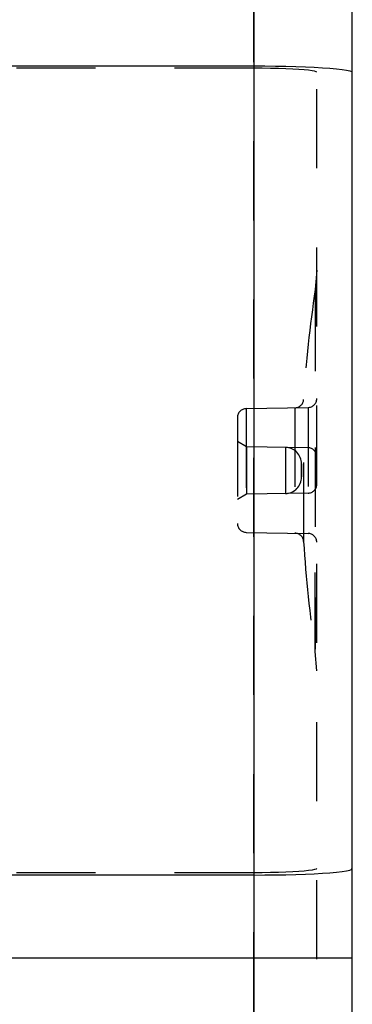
# Model space of a CAD drawing. Header units: inches. Extents: x 0 to 56.7, y 0 to 36.7.
# Tile 28 of 50: x 52.9 to 54.2, y 4.5 to 8.4. Entities that reach past the tile are written whole.
import ezdxf

# ---------------------------------------------------------------- set-up
doc = ezdxf.new("R2010")
doc.units = ezdxf.units.IN
doc.header["$LTSCALE"] = 3.116667
doc.header["$MEASUREMENT"] = 0
doc.linetypes.add('HIDDEN', pattern=[0.2, 0.1, -0.1])
doc.layers.add('_145643', color=7, linetype='CONTINUOUS')

msp = doc.modelspace()

# ---------------------------------------------------------------- linework, layer by layer
at = {"layer": '_145643', "color": 9, "linetype": 'Continuous'}
for p, q in [((53.8347, 10.8182), (53.8347, 2.446)), ((50.583, 8.2271), (53.8347, 8.2262)), ((53.8347, 5.038), (50.583, 5.0371)), ((50.583, 4.7118), (54.223, 4.7118))]:
    msp.add_line(p, q, dxfattribs=at)
at = {"layer": '_145643', "color": 8, "linetype": 'HIDDEN'}
for p, q in [((54.083, 2.836), (54.083, 10.4282)), ((53.8341, 8.5524), (53.8341, 4.7118)), ((53.8341, 8.2171), (50.1179, 8.2181)), ((54.083, 7.4211), (54.0773, 7.3455)), ((54.0773, 7.3455), (54.0773, 6.1866)), ((54.0773, 7.3222), (54.0773, 7.2995)), ((54.0773, 7.2695), (54.0773, 7.2324)), ((54.0773, 7.0843), (54.0773, 7.0238)), ((54.0314, 6.3521), (54.0314, 6.9121)), ((53.8049, 6.8758), (54.0487, 6.8801)), ((53.8049, 6.8758), (53.8049, 6.3883)), ((53.997, 6.8792), (53.997, 6.385)), ((54.0487, 6.8801), (54.0487, 6.3841)), ((53.7705, 6.8408), (53.7705, 6.4233)), ((53.8055, 6.7258), (53.7705, 6.746)), ((54.0487, 6.7216), (53.8055, 6.7258)), ((53.8055, 6.7258), (53.8055, 6.5383)), ((53.9593, 6.7232), (53.9593, 6.541)), ((54.0231, 6.6064), (54.0231, 6.6578)), ((53.8055, 6.5383), (53.7705, 6.5181)), ((54.0487, 6.5426), (53.8055, 6.5383)), ((53.8049, 6.3883), (54.0487, 6.3841)), ((54.0773, 5.9187), (54.0773, 6.3491)), ((54.0773, 6.1312), (54.0773, 6.0364)), ((54.0773, 6.0364), (54.0773, 5.9281)), ((54.083, 5.8431), (54.0773, 5.9187)), ((53.8341, 5.0471), (50.1179, 5.046)), ((53.8338, 4.7118), (53.8336, 3.7439))]:
    msp.add_line(p, q, dxfattribs=at)
at = {"layer": '_145643', "color": 7, "linetype": 'Continuous'}
msp.add_line((54.223, 2.836), (54.223, 10.4282), dxfattribs=at)
at = {"layer": '_145643', "color": 9, "linetype": 'Continuous'}
for points in [[(53.8347, 8.2262), (53.8784, 8.226), (53.9209, 8.2255), (53.9617, 8.2248), (54.0007, 8.2237), (54.038, 8.2224), (54.0729, 8.2208)], [(54.0729, 8.2208), (54.1053, 8.219), (54.1346, 8.2169), (54.1605, 8.2146), (54.1825, 8.2121), (54.2, 8.2094), (54.2127, 8.2066), (54.2204, 8.2037), (54.223, 8.2008)], [(54.0729, 5.0434), (54.1053, 5.0452), (54.1346, 5.0473), (54.1605, 5.0496), (54.1825, 5.0521), (54.2, 5.0548), (54.2127, 5.0576), (54.2204, 5.0604), (54.223, 5.0634)], [(53.8347, 5.038), (53.8784, 5.0382), (53.9209, 5.0386), (53.9617, 5.0394), (54.0007, 5.0405), (54.038, 5.0418), (54.0729, 5.0434)]]:
    msp.add_lwpolyline(points, dxfattribs=at)
at = {"layer": '_145643', "color": 8, "linetype": 'HIDDEN'}
for points in [[(54.083, 8.2008), (54.0809, 8.203), (54.0746, 8.205), (54.0646, 8.207), (54.051, 8.2088), (54.0337, 8.2105), (54.0129, 8.2121), (53.9887, 8.2135), (53.9617, 8.2148), (53.9323, 8.2157), (53.9009, 8.2165), (53.868, 8.2169), (53.8341, 8.2171)], [(54.083, 5.0634), (54.0809, 5.0612), (54.0746, 5.0592), (54.0646, 5.0572), (54.051, 5.0554), (54.0337, 5.0537), (54.0129, 5.0521), (53.9887, 5.0506), (53.9617, 5.0494), (53.9323, 5.0484), (53.9009, 5.0477), (53.868, 5.0473), (53.8341, 5.0471)]]:
    msp.add_lwpolyline(points, dxfattribs=at)
for centre, radius, start, end in [((58.7405, 6.6321), 4.7175, 171.3024, 176.597), ((53.9964, 6.9142), 0.035, 271, 356.597), ((54.048, 6.9151), 0.035, 271, 360), ((53.8055, 6.8408), 0.035, 91, 180), ((53.9581, 6.6582), 0.065, 359.6945, 89), ((54.048, 6.6866), 0.035, 0, 89), ((58.7405, 6.6321), 4.7175, 179.6876, 180.3124), ((53.9581, 6.606), 0.065, 271, 0.3111), ((54.048, 6.5776), 0.035, 271, 360), ((53.8055, 6.4233), 0.035, 180, 269), ((53.9964, 6.35), 0.035, 3.403, 89), ((54.048, 6.3491), 0.035, 0, 89), ((58.7405, 6.6321), 4.7175, 183.403, 188.6976)]:
    msp.add_arc(centre, radius, start, end, dxfattribs=at)

doc.saveas('drawing.dxf')
